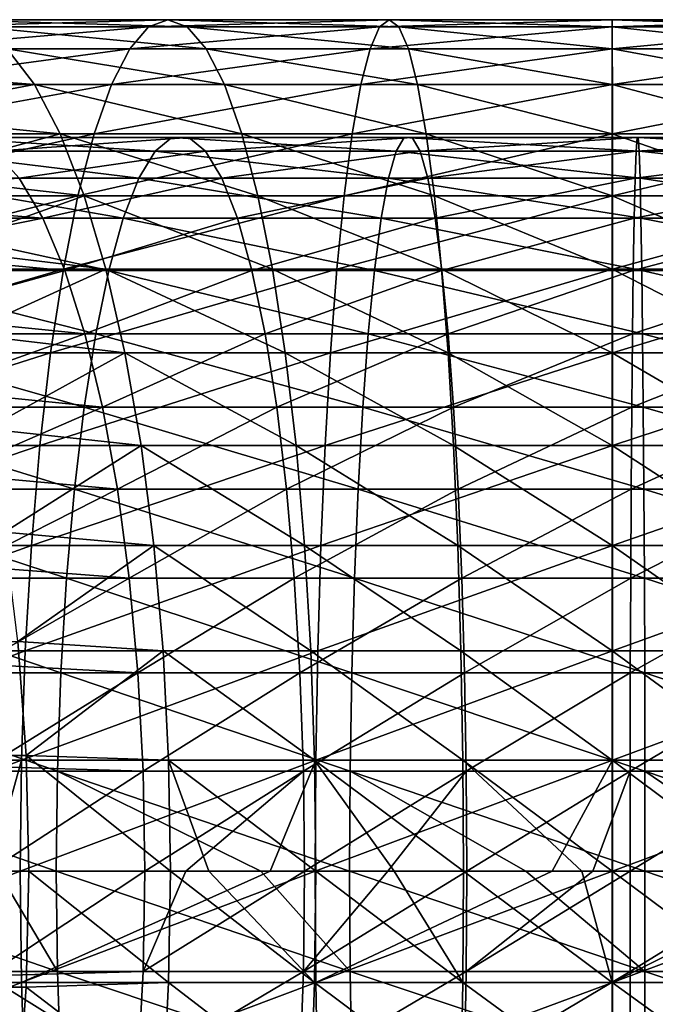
# Model space of a CAD drawing. Header units: metres. Extents: x 26 to 263, y -109 to 109.
# Tile 255 of 256: x 208 to 216, y -2 to 11. Entities that reach past the tile are written whole.
import ezdxf

# ---------------------------------------------------------------- set-up
doc = ezdxf.new("R2010")
doc.units = ezdxf.units.M
doc.layers.add('solid_500750', color=7, linetype='CONTINUOUS')

msp = doc.modelspace()

# ---------------------------------------------------------------- linework, layer by layer
at = {"layer": 'solid_500750'}
for points in [[(209.617706, 11, 124.837997), (206.804169, 11, 124.214394), (206.432571, 10.905893, 125.601257)], [(209.368515, 10.905893, 126.251999), (209.617706, 11, 124.837997), (206.432571, 10.905893, 125.601257)], [(209.866913, 10.905893, 123.424004), (207.175781, 10.905893, 122.827522), (206.804169, 11, 124.214394)], [(209.617706, 11, 124.837997), (209.866913, 10.905893, 123.424004), (206.804169, 11, 124.214394)], [(212.47493, 11, 125.213768), (209.617706, 11, 124.837997), (209.368515, 10.905893, 126.251999)], [(212.350052, 10.905893, 126.644112), (212.47493, 11, 125.213768), (209.368515, 10.905893, 126.251999)], [(212.599808, 10.905893, 123.783417), (209.866913, 10.905893, 123.424004), (209.617706, 11, 124.837997)], [(212.47493, 11, 125.213768), (212.599808, 10.905893, 123.783417), (209.617706, 11, 124.837997)], [(215.354034, 11, 125.338821), (212.47493, 11, 125.213768), (212.350052, 10.905893, 126.644112)], [(215.354431, 10.905893, 126.774612), (215.354034, 11, 125.338821), (212.350052, 10.905893, 126.644112)], [(215.353653, 10.905893, 123.90303), (212.599808, 10.905893, 123.783417), (212.47493, 11, 125.213768)], [(215.354034, 11, 125.338821), (215.353653, 10.905893, 123.90303), (212.47493, 11, 125.213768)], [(218.107422, 10.905893, 123.781937), (215.353653, 10.905893, 123.90303), (215.354034, 11, 125.338821)], [(218.233078, 11, 125.212212), (215.354034, 11, 125.338821), (215.354431, 10.905893, 126.774612)], [(218.233078, 11, 125.212212), (218.107422, 10.905893, 123.781937), (215.354034, 11, 125.338821)], [(218.358719, 10.905893, 126.642494), (218.233078, 11, 125.212212), (215.354431, 10.905893, 126.774612)], [(209.368515, 10.905893, 126.251999), (206.432571, 10.905893, 125.601257), (206.067322, 10.625184, 126.964394)], [(209.123596, 10.625184, 127.6418), (209.368515, 10.905893, 126.251999), (206.067322, 10.625184, 126.964394)], [(210.111832, 10.625184, 122.034195), (207.541031, 10.625184, 121.464394), (207.175781, 10.905893, 122.827522)], [(209.866913, 10.905893, 123.424004), (210.111832, 10.625184, 122.034195), (207.175781, 10.905893, 122.827522)], [(212.350052, 10.905893, 126.644112), (209.368515, 10.905893, 126.251999), (209.123596, 10.625184, 127.6418)], [(212.22731, 10.625184, 128.049988), (212.350052, 10.905893, 126.644112), (209.123596, 10.625184, 127.6418)], [(212.722549, 10.625184, 122.377548), (210.111832, 10.625184, 122.034195), (209.866913, 10.905893, 123.424004)], [(212.599808, 10.905893, 123.783417), (212.722549, 10.625184, 122.377548), (209.866913, 10.905893, 123.424004)], [(215.354431, 10.905893, 126.774612), (212.350052, 10.905893, 126.644112), (212.22731, 10.625184, 128.049988)], [(215.354797, 10.625184, 128.185837), (215.354431, 10.905893, 126.774612), (212.22731, 10.625184, 128.049988)], [(215.353271, 10.625184, 122.491814), (212.722549, 10.625184, 122.377548), (212.599808, 10.905893, 123.783417)], [(215.353653, 10.905893, 123.90303), (215.353271, 10.625184, 122.491814), (212.599808, 10.905893, 123.783417)], [(217.983917, 10.625184, 122.376129), (215.353271, 10.625184, 122.491814), (215.353653, 10.905893, 123.90303)], [(218.107422, 10.905893, 123.781937), (217.983917, 10.625184, 122.376129), (215.353653, 10.905893, 123.90303)], [(218.358719, 10.905893, 126.642494), (215.354431, 10.905893, 126.774612), (215.354797, 10.625184, 128.185837)], [(218.482224, 10.625184, 128.048294), (218.358719, 10.905893, 126.642494), (215.354797, 10.625184, 128.185837)], [(207.541031, 10.625184, 121.464394), (207.893661, 10.162675, 120.148308), (205.318359, 10.36487, 119.887154)], [(209.123596, 10.625184, 127.6418), (206.067322, 10.625184, 126.964394), (205.714676, 10.162675, 128.280472)], [(208.887115, 10.162675, 128.983627), (209.123596, 10.625184, 127.6418), (205.714676, 10.162675, 128.280472)], [(210.348312, 10.162675, 120.692368), (207.893661, 10.162675, 120.148308), (207.541031, 10.625184, 121.464394)], [(210.111832, 10.625184, 122.034195), (210.348312, 10.162675, 120.692368), (207.541031, 10.625184, 121.464394)], [(212.22731, 10.625184, 128.049988), (209.123596, 10.625184, 127.6418), (208.887115, 10.162675, 128.983627)], [(212.10881, 10.162675, 129.407333), (212.22731, 10.625184, 128.049988), (208.887115, 10.162675, 128.983627)], [(212.841064, 10.162675, 121.020203), (210.348312, 10.162675, 120.692368), (210.111832, 10.625184, 122.034195)], [(212.722549, 10.625184, 122.377548), (212.841064, 10.162675, 121.020203), (210.111832, 10.625184, 122.034195)], [(215.354797, 10.625184, 128.185837), (212.22731, 10.625184, 128.049988), (212.10881, 10.162675, 129.407333)], [(215.355179, 10.162675, 129.54834), (215.354797, 10.625184, 128.185837), (212.10881, 10.162675, 129.407333)], [(215.352905, 10.162675, 121.129303), (212.841064, 10.162675, 121.020203), (212.722549, 10.625184, 122.377548)], [(215.353271, 10.625184, 122.491814), (215.352905, 10.162675, 121.129303), (212.722549, 10.625184, 122.377548)], [(217.864685, 10.162675, 121.018845), (215.352905, 10.162675, 121.129303), (215.353271, 10.625184, 122.491814)], [(217.983917, 10.625184, 122.376129), (217.864685, 10.162675, 121.018845), (215.353271, 10.625184, 122.491814)], [(218.482224, 10.625184, 128.048294), (215.354797, 10.625184, 128.185837), (215.355179, 10.162675, 129.54834)], [(218.601471, 10.162675, 129.405579), (218.482224, 10.625184, 128.048294), (215.355179, 10.162675, 129.54834)], [(207.893661, 10.162675, 120.148308), (205.789337, 9.766737, 118.593163), (205.318359, 10.36487, 119.887154)], [(208.887115, 10.162675, 128.983627), (205.714676, 10.162675, 128.280472), (205.380676, 9.526279, 129.526993)], [(208.663147, 9.526279, 130.254532), (208.887115, 10.162675, 128.983627), (205.380676, 9.526279, 129.526993)], [(207.893661, 10.162675, 120.148308), (208.227661, 9.526279, 118.901794), (205.789337, 9.766737, 118.593163)], [(210.572281, 9.526279, 119.421471), (208.227661, 9.526279, 118.901794), (207.893661, 10.162675, 120.148308)], [(210.348312, 10.162675, 120.692368), (210.572281, 9.526279, 119.421471), (207.893661, 10.162675, 120.148308)], [(212.10881, 10.162675, 129.407333), (208.887115, 10.162675, 128.983627), (208.663147, 9.526279, 130.254532)], [(211.996567, 9.526279, 130.692917), (212.10881, 10.162675, 129.407333), (208.663147, 9.526279, 130.254532)], [(212.953293, 9.526279, 119.734612), (210.572281, 9.526279, 119.421471), (210.348312, 10.162675, 120.692368)], [(212.841064, 10.162675, 121.020203), (212.953293, 9.526279, 119.734612), (210.348312, 10.162675, 120.692368)], [(215.355179, 10.162675, 129.54834), (212.10881, 10.162675, 129.407333), (211.996567, 9.526279, 130.692917)], [(215.355515, 9.526279, 130.838821), (215.355179, 10.162675, 129.54834), (211.996567, 9.526279, 130.692917)], [(215.352554, 9.526279, 119.838821), (212.953293, 9.526279, 119.734612), (212.841064, 10.162675, 121.020203)], [(215.352905, 10.162675, 121.129303), (215.352554, 9.526279, 119.838821), (212.841064, 10.162675, 121.020203)], [(217.751755, 9.526279, 119.733315), (215.352554, 9.526279, 119.838821), (215.352905, 10.162675, 121.129303)], [(217.864685, 10.162675, 121.018845), (217.751755, 9.526279, 119.733315), (215.352905, 10.162675, 121.129303)], [(218.601471, 10.162675, 129.405579), (215.355179, 10.162675, 129.54834), (215.355515, 9.526279, 130.838821)], [(218.714401, 9.526279, 130.691116), (218.601471, 10.162675, 129.405579), (215.355515, 9.526279, 130.838821)], [(208.227661, 9.526279, 118.901794), (206.228073, 8.986669, 117.387756), (205.789337, 9.766737, 118.593163)], [(208.663147, 9.526279, 130.254532), (205.380676, 9.526279, 129.526993), (205.07103, 8.726887, 130.682602)], [(208.455505, 8.726887, 131.432755), (208.663147, 9.526279, 130.254532), (205.07103, 8.726887, 130.682602)], [(208.227661, 9.526279, 118.901794), (208.537308, 8.726887, 117.746185), (206.228073, 8.986669, 117.387756)], [(209.452271, 9.301299, 126.771027), (206.387253, 9.301299, 126.103584), (206.716644, 9.477854, 124.862007)], [(209.668961, 9.477854, 125.504906), (206.716644, 9.477854, 124.862007), (207.049133, 9.477854, 123.608757)], [(209.668961, 9.477854, 125.504906), (209.452271, 9.301299, 126.771027), (206.716644, 9.477854, 124.862007)], [(209.88768, 9.477854, 124.226883), (207.049133, 9.477854, 123.608757), (207.378525, 9.301299, 122.36718)], [(209.88768, 9.477854, 124.226883), (209.668961, 9.477854, 125.504906), (207.049133, 9.477854, 123.608757)], [(210.10437, 9.301299, 122.960762), (209.88768, 9.477854, 124.226883), (207.378525, 9.301299, 122.36718)], [(210.779922, 8.726887, 118.243256), (208.537308, 8.726887, 117.746185), (208.227661, 9.526279, 118.901794)], [(210.572281, 9.526279, 119.421471), (210.779922, 8.726887, 118.243256), (208.227661, 9.526279, 118.901794)], [(211.996567, 9.526279, 130.692917), (208.663147, 9.526279, 130.254532), (208.455505, 8.726887, 131.432755)], [(211.892502, 8.726887, 131.884766), (211.996567, 9.526279, 130.692917), (208.455505, 8.726887, 131.432755)], [(212.564804, 9.301299, 127.160835), (209.452271, 9.301299, 126.771027), (209.668961, 9.477854, 125.504906)], [(212.667038, 9.477854, 125.880379), (209.668961, 9.477854, 125.504906), (209.88768, 9.477854, 124.226883)], [(212.667038, 9.477854, 125.880379), (212.564804, 9.301299, 127.160835), (209.668961, 9.477854, 125.504906)], [(212.770248, 9.477854, 124.587891), (209.88768, 9.477854, 124.226883), (210.10437, 9.301299, 122.960762)], [(212.770248, 9.477854, 124.587891), (212.667038, 9.477854, 125.880379), (209.88768, 9.477854, 124.226883)], [(212.872482, 9.301299, 123.307434), (212.770248, 9.477854, 124.587891), (210.10437, 9.301299, 122.960762)], [(213.057358, 8.726887, 118.542763), (210.779922, 8.726887, 118.243256), (210.572281, 9.526279, 119.421471)], [(212.953293, 9.526279, 119.734612), (213.057358, 8.726887, 118.542763), (210.572281, 9.526279, 119.421471)], [(215.355515, 9.526279, 130.838821), (211.996567, 9.526279, 130.692917), (211.892502, 8.726887, 131.884766)], [(215.355835, 8.726887, 132.035202), (215.355515, 9.526279, 130.838821), (211.892502, 8.726887, 131.884766)], [(215.699768, 9.301299, 127.269852), (212.564804, 9.301299, 127.160835), (212.667038, 9.477854, 125.880379)], [(215.686722, 9.477854, 125.98539), (212.667038, 9.477854, 125.880379), (212.770248, 9.477854, 124.587891)], [(215.686722, 9.477854, 125.98539), (215.699768, 9.301299, 127.269852), (212.667038, 9.477854, 125.880379)], [(215.673553, 9.477854, 124.68885), (212.770248, 9.477854, 124.587891), (212.872482, 9.301299, 123.307434)], [(215.673553, 9.477854, 124.68885), (215.686722, 9.477854, 125.98539), (212.770248, 9.477854, 124.587891)], [(215.660522, 9.301299, 123.404388), (215.673553, 9.477854, 124.68885), (212.872482, 9.301299, 123.307434)], [(215.352234, 8.726887, 118.642448), (213.057358, 8.726887, 118.542763), (212.953293, 9.526279, 119.734612)], [(215.352554, 9.526279, 119.838821), (215.352234, 8.726887, 118.642448), (212.953293, 9.526279, 119.734612)], [(217.647049, 8.726887, 118.541527), (215.352234, 8.726887, 118.642448), (215.352554, 9.526279, 119.838821)], [(217.751755, 9.526279, 119.733315), (217.647049, 8.726887, 118.541527), (215.352554, 9.526279, 119.838821)], [(218.714401, 9.526279, 130.691116), (215.355515, 9.526279, 130.838821), (215.355835, 8.726887, 132.035202)], [(218.819092, 8.726887, 131.882904), (218.714401, 9.526279, 130.691116), (215.355835, 8.726887, 132.035202)], [(218.574234, 9.477854, 124.528961), (215.673553, 9.477854, 124.68885), (215.660522, 9.301299, 123.404388)], [(218.446014, 9.301299, 123.250847), (218.574234, 9.477854, 124.528961), (215.660522, 9.301299, 123.404388)], [(218.703644, 9.477854, 125.819099), (215.686722, 9.477854, 125.98539), (215.673553, 9.477854, 124.68885)], [(218.574234, 9.477854, 124.528961), (218.703644, 9.477854, 125.819099), (215.673553, 9.477854, 124.68885)], [(218.831863, 9.301299, 127.097214), (215.699768, 9.301299, 127.269852), (215.686722, 9.477854, 125.98539)], [(218.703644, 9.477854, 125.819099), (218.831863, 9.301299, 127.097214), (215.686722, 9.477854, 125.98539)], [(209.241653, 8.951479, 128.001663), (206.067093, 8.951479, 127.310356), (206.387253, 9.301299, 126.103584)], [(209.452271, 9.301299, 126.771027), (209.241653, 8.951479, 128.001663), (206.387253, 9.301299, 126.103584)], [(210.10437, 9.301299, 122.960762), (207.378525, 9.301299, 122.36718), (207.698685, 8.951479, 121.1604)], [(210.314987, 8.951479, 121.730133), (210.10437, 9.301299, 122.960762), (207.698685, 8.951479, 121.1604)], [(212.465439, 8.951479, 128.405396), (209.241653, 8.951479, 128.001663), (209.452271, 9.301299, 126.771027)], [(212.564804, 9.301299, 127.160835), (212.465439, 8.951479, 128.405396), (209.452271, 9.301299, 126.771027)], [(212.872482, 9.301299, 123.307434), (210.10437, 9.301299, 122.960762), (210.314987, 8.951479, 121.730133)], [(212.971848, 8.951479, 122.062866), (212.872482, 9.301299, 123.307434), (210.314987, 8.951479, 121.730133)], [(215.712433, 8.951479, 128.518311), (212.465439, 8.951479, 128.405396), (212.564804, 9.301299, 127.160835)], [(215.699768, 9.301299, 127.269852), (215.712433, 8.951479, 128.518311), (212.564804, 9.301299, 127.160835)], [(215.660522, 9.301299, 123.404388), (212.872482, 9.301299, 123.307434), (212.971848, 8.951479, 122.062866)], [(215.647842, 8.951479, 122.15593), (215.660522, 9.301299, 123.404388), (212.971848, 8.951479, 122.062866)], [(218.446014, 9.301299, 123.250847), (215.660522, 9.301299, 123.404388), (215.647842, 8.951479, 122.15593)], [(218.321396, 8.951479, 122.00856), (218.446014, 9.301299, 123.250847), (215.647842, 8.951479, 122.15593)], [(218.956482, 8.951479, 128.339493), (215.712433, 8.951479, 128.518311), (215.699768, 9.301299, 127.269852)], [(218.831863, 9.301299, 127.097214), (218.956482, 8.951479, 128.339493), (215.699768, 9.301299, 127.269852)], [(208.003662, 8.43491, 120.010902), (207.698685, 8.951479, 121.1604), (205.408234, 8.641504, 119.640236)], [(209.041031, 8.43491, 129.173874), (205.762131, 8.43491, 128.459854), (206.067093, 8.951479, 127.310356)], [(209.241653, 8.951479, 128.001663), (209.041031, 8.43491, 129.173874), (206.067093, 8.951479, 127.310356)], [(208.537308, 8.726887, 117.746185), (206.626389, 8.039196, 116.293388), (206.228073, 8.986669, 117.387756)], [(210.314987, 8.951479, 121.730133), (207.698685, 8.951479, 121.1604), (208.003662, 8.43491, 120.010902)], [(210.51561, 8.43491, 120.557915), (210.314987, 8.951479, 121.730133), (208.003662, 8.43491, 120.010902)], [(212.370773, 8.43491, 129.590881), (209.041031, 8.43491, 129.173874), (209.241653, 8.951479, 128.001663)], [(212.465439, 8.951479, 128.405396), (212.370773, 8.43491, 129.590881), (209.241653, 8.951479, 128.001663)], [(212.971848, 8.951479, 122.062866), (210.314987, 8.951479, 121.730133), (210.51561, 8.43491, 120.557915)], [(213.066498, 8.43491, 120.87738), (212.971848, 8.951479, 122.062866), (210.51561, 8.43491, 120.557915)], [(215.724503, 8.43491, 129.70752), (212.370773, 8.43491, 129.590881), (212.465439, 8.951479, 128.405396)], [(215.712433, 8.951479, 128.518311), (215.724503, 8.43491, 129.70752), (212.465439, 8.951479, 128.405396)], [(215.647842, 8.951479, 122.15593), (212.971848, 8.951479, 122.062866), (213.066498, 8.43491, 120.87738)], [(215.635773, 8.43491, 120.966728), (215.647842, 8.951479, 122.15593), (213.066498, 8.43491, 120.87738)], [(218.321396, 8.951479, 122.00856), (215.647842, 8.951479, 122.15593), (215.635773, 8.43491, 120.966728)], [(218.202698, 8.43491, 120.825241), (218.321396, 8.951479, 122.00856), (215.635773, 8.43491, 120.966728)], [(219.07518, 8.43491, 129.522827), (215.724503, 8.43491, 129.70752), (215.712433, 8.951479, 128.518311)], [(218.956482, 8.951479, 128.339493), (219.07518, 8.43491, 129.522827), (215.712433, 8.951479, 128.518311)], [(208.455505, 8.726887, 131.432755), (205.07103, 8.726887, 130.682602), (204.791046, 7.778174, 131.727539)], [(208.267746, 7.778174, 132.498123), (208.455505, 8.726887, 131.432755), (204.791046, 7.778174, 131.727539)], [(208.537308, 8.726887, 117.746185), (208.817291, 7.778174, 116.701248), (206.626389, 8.039196, 116.293388)], [(211.892502, 8.726887, 131.884766), (208.455505, 8.726887, 131.432755), (208.267746, 7.778174, 132.498123)], [(211.798416, 7.778174, 132.962463), (211.892502, 8.726887, 131.884766), (208.267746, 7.778174, 132.498123)], [(210.967682, 7.778174, 117.177872), (208.817291, 7.778174, 116.701248), (208.537308, 8.726887, 117.746185)], [(210.779922, 8.726887, 118.243256), (210.967682, 7.778174, 117.177872), (208.537308, 8.726887, 117.746185)], [(213.151443, 7.778174, 117.465065), (210.967682, 7.778174, 117.177872), (210.779922, 8.726887, 118.243256)], [(213.057358, 8.726887, 118.542763), (213.151443, 7.778174, 117.465065), (210.779922, 8.726887, 118.243256)], [(215.355835, 8.726887, 132.035202), (211.892502, 8.726887, 131.884766), (211.798416, 7.778174, 132.962463)], [(215.35614, 7.778174, 133.116989), (215.355835, 8.726887, 132.035202), (211.798416, 7.778174, 132.962463)], [(215.351944, 7.778174, 117.560646), (213.151443, 7.778174, 117.465065), (213.057358, 8.726887, 118.542763)], [(215.352234, 8.726887, 118.642448), (215.351944, 7.778174, 117.560646), (213.057358, 8.726887, 118.542763)], [(217.552383, 7.778174, 117.463882), (215.351944, 7.778174, 117.560646), (215.352234, 8.726887, 118.642448)], [(217.647049, 8.726887, 118.541527), (217.552383, 7.778174, 117.463882), (215.352234, 8.726887, 118.642448)], [(218.819092, 8.726887, 131.882904), (215.355835, 8.726887, 132.035202), (215.35614, 7.778174, 133.116989)], [(218.913773, 7.778174, 132.960541), (218.819092, 8.726887, 131.882904), (215.35614, 7.778174, 133.116989)], [(208.003662, 8.43491, 120.010902), (205.408234, 8.641504, 119.640236), (205.815125, 7.991909, 118.522339)], [(208.854156, 7.761214, 130.265854), (205.478043, 7.761214, 129.530655), (205.762131, 8.43491, 128.459854)], [(209.041031, 8.43491, 129.173874), (208.854156, 7.761214, 130.265854), (205.762131, 8.43491, 128.459854)], [(208.287735, 7.761214, 118.940102), (208.003662, 8.43491, 120.010902), (205.815125, 7.991909, 118.522339)], [(210.51561, 8.43491, 120.557915), (208.003662, 8.43491, 120.010902), (208.287735, 7.761214, 118.940102)], [(210.702484, 7.761214, 119.465942), (210.51561, 8.43491, 120.557915), (208.287735, 7.761214, 118.940102)], [(212.282608, 7.761214, 130.695221), (208.854156, 7.761214, 130.265854), (209.041031, 8.43491, 129.173874)], [(212.370773, 8.43491, 129.590881), (212.282608, 7.761214, 130.695221), (209.041031, 8.43491, 129.173874)], [(213.066498, 8.43491, 120.87738), (210.51561, 8.43491, 120.557915), (210.702484, 7.761214, 119.465942)], [(213.154678, 7.761214, 119.773048), (213.066498, 8.43491, 120.87738), (210.702484, 7.761214, 119.465942)], [(215.735748, 7.761214, 130.815308), (212.282608, 7.761214, 130.695221), (212.370773, 8.43491, 129.590881)], [(215.724503, 8.43491, 129.70752), (215.735748, 7.761214, 130.815308), (212.370773, 8.43491, 129.590881)], [(215.635773, 8.43491, 120.966728), (213.066498, 8.43491, 120.87738), (213.154678, 7.761214, 119.773048)], [(215.624527, 7.761214, 119.85894), (215.635773, 8.43491, 120.966728), (213.154678, 7.761214, 119.773048)], [(218.202698, 8.43491, 120.825241), (215.635773, 8.43491, 120.966728), (215.624527, 7.761214, 119.85894)], [(218.092117, 7.761214, 119.722923), (218.202698, 8.43491, 120.825241), (215.624527, 7.761214, 119.85894)], [(219.18576, 7.761214, 130.625137), (215.735748, 7.761214, 130.815308), (215.724503, 8.43491, 129.70752)], [(219.07518, 8.43491, 129.522827), (219.18576, 7.761214, 130.625137), (215.724503, 8.43491, 129.70752)], [(208.817291, 7.778174, 116.701248), (206.976868, 6.941967, 115.330444), (206.626389, 8.039196, 116.293388)], [(208.287735, 7.761214, 118.940102), (205.815125, 7.991909, 118.522339), (206.186249, 7.179621, 117.502686)], [(208.267746, 7.778174, 132.498123), (204.791046, 7.778174, 131.727539), (204.545502, 6.696376, 132.643921)], [(208.103088, 6.696376, 133.432449), (208.267746, 7.778174, 132.498123), (204.545502, 6.696376, 132.643921)], [(208.684479, 6.942942, 131.257217), (205.220123, 6.942942, 130.502823), (205.478043, 7.761214, 129.530655)], [(208.854156, 7.761214, 130.265854), (208.684479, 6.942942, 131.257217), (205.478043, 7.761214, 129.530655)], [(208.545654, 6.942942, 117.967941), (208.287735, 7.761214, 118.940102), (206.186249, 7.179621, 117.502686)], [(208.817291, 7.778174, 116.701248), (209.062836, 6.696376, 115.784859), (206.976868, 6.941967, 115.330444)], [(211.798416, 7.778174, 132.962463), (208.267746, 7.778174, 132.498123), (208.103088, 6.696376, 133.432449)], [(211.715897, 6.696376, 133.907578), (211.798416, 7.778174, 132.962463), (208.103088, 6.696376, 133.432449)], [(210.702484, 7.761214, 119.465942), (208.287735, 7.761214, 118.940102), (208.545654, 6.942942, 117.967941)], [(210.872162, 6.942942, 118.474571), (210.702484, 7.761214, 119.465942), (208.545654, 6.942942, 117.967941)], [(212.20256, 6.942942, 131.697815), (208.684479, 6.942942, 131.257217), (208.854156, 7.761214, 130.265854)], [(211.132339, 6.696376, 116.243553), (209.062836, 6.696376, 115.784859), (208.817291, 7.778174, 116.701248)], [(210.967682, 7.778174, 117.177872), (211.132339, 6.696376, 116.243553), (208.817291, 7.778174, 116.701248)], [(212.282608, 7.761214, 130.695221), (212.20256, 6.942942, 131.697815), (208.854156, 7.761214, 130.265854)], [(213.154678, 7.761214, 119.773048), (210.702484, 7.761214, 119.465942), (210.872162, 6.942942, 118.474571)], [(213.234726, 6.942942, 118.770447), (213.154678, 7.761214, 119.773048), (210.872162, 6.942942, 118.474571)], [(213.233963, 6.696376, 116.519951), (211.132339, 6.696376, 116.243553), (210.967682, 7.778174, 117.177872)], [(213.151443, 7.778174, 117.465065), (213.233963, 6.696376, 116.519951), (210.967682, 7.778174, 117.177872)], [(215.35614, 7.778174, 133.116989), (211.798416, 7.778174, 132.962463), (211.715897, 6.696376, 133.907578)], [(215.356384, 6.696376, 134.065704), (215.35614, 7.778174, 133.116989), (211.715897, 6.696376, 133.907578)], [(215.745972, 6.942942, 131.821045), (212.20256, 6.942942, 131.697815), (212.282608, 7.761214, 130.695221)], [(215.735748, 7.761214, 130.815308), (215.745972, 6.942942, 131.821045), (212.282608, 7.761214, 130.695221)], [(215.351685, 6.696376, 116.611938), (213.233963, 6.696376, 116.519951), (213.151443, 7.778174, 117.465065)], [(215.351944, 7.778174, 117.560646), (215.351685, 6.696376, 116.611938), (213.151443, 7.778174, 117.465065)], [(215.624527, 7.761214, 119.85894), (213.154678, 7.761214, 119.773048), (213.234726, 6.942942, 118.770447)], [(215.614319, 6.942942, 118.853203), (215.624527, 7.761214, 119.85894), (213.234726, 6.942942, 118.770447)], [(217.46936, 6.696376, 116.518806), (215.351685, 6.696376, 116.611938), (215.351944, 7.778174, 117.560646)], [(217.552383, 7.778174, 117.463882), (217.46936, 6.696376, 116.518806), (215.351944, 7.778174, 117.560646)], [(218.913773, 7.778174, 132.960541), (215.35614, 7.778174, 133.116989), (215.356384, 6.696376, 134.065704)], [(218.996796, 6.696376, 133.905624), (218.913773, 7.778174, 132.960541), (215.356384, 6.696376, 134.065704)], [(218.092117, 7.761214, 119.722923), (215.624527, 7.761214, 119.85894), (215.614319, 6.942942, 118.853203)], [(217.99173, 6.942942, 118.722153), (218.092117, 7.761214, 119.722923), (215.614319, 6.942942, 118.853203)], [(219.286148, 6.942942, 131.6259), (215.745972, 6.942942, 131.821045), (215.735748, 7.761214, 130.815308)], [(219.18576, 7.761214, 130.625137), (219.286148, 6.942942, 131.6259), (215.735748, 7.761214, 130.815308)], [(208.545654, 6.942942, 117.967941), (206.186249, 7.179621, 117.502686), (206.514053, 6.221177, 116.602043)], [(208.535187, 5.995336, 132.129547), (204.993179, 5.995336, 131.358231), (205.220123, 6.942942, 130.502823)], [(208.684479, 6.942942, 131.257217), (208.535187, 5.995336, 132.129547), (205.220123, 6.942942, 130.502823)], [(208.772598, 5.995336, 117.112534), (208.545654, 6.942942, 117.967941), (206.514053, 6.221177, 116.602043)], [(209.062836, 6.696376, 115.784859), (207.272995, 5.715424, 114.516869), (206.976868, 6.941967, 115.330444)], [(212.132111, 5.995336, 132.580017), (208.535187, 5.995336, 132.129547), (208.684479, 6.942942, 131.257217)], [(210.872162, 6.942942, 118.474571), (208.545654, 6.942942, 117.967941), (208.772598, 5.995336, 117.112534)], [(212.20256, 6.942942, 131.697815), (212.132111, 5.995336, 132.580017), (208.684479, 6.942942, 131.257217)], [(211.021454, 5.995336, 117.602249), (210.872162, 6.942942, 118.474571), (208.772598, 5.995336, 117.112534)], [(213.234726, 6.942942, 118.770447), (210.872162, 6.942942, 118.474571), (211.021454, 5.995336, 117.602249)], [(213.305161, 5.995336, 117.888252), (213.234726, 6.942942, 118.770447), (211.021454, 5.995336, 117.602249)], [(215.754944, 5.995336, 132.705994), (212.132111, 5.995336, 132.580017), (212.20256, 6.942942, 131.697815)], [(215.745972, 6.942942, 131.821045), (215.754944, 5.995336, 132.705994), (212.20256, 6.942942, 131.697815)], [(215.614319, 6.942942, 118.853203), (213.234726, 6.942942, 118.770447), (213.305161, 5.995336, 117.888252)], [(215.605331, 5.995336, 117.968246), (215.614319, 6.942942, 118.853203), (213.305161, 5.995336, 117.888252)], [(217.99173, 6.942942, 118.722153), (215.614319, 6.942942, 118.853203), (215.605331, 5.995336, 117.968246)], [(217.903397, 5.995336, 117.841576), (217.99173, 6.942942, 118.722153), (215.605331, 5.995336, 117.968246)], [(219.374481, 5.995336, 132.506485), (215.754944, 5.995336, 132.705994), (215.745972, 6.942942, 131.821045)], [(219.286148, 6.942942, 131.6259), (219.374481, 5.995336, 132.506485), (215.745972, 6.942942, 131.821045)], [(208.103088, 6.696376, 133.432449), (204.545502, 6.696376, 132.643921), (204.338608, 5.5, 133.416077)], [(207.96434, 5.5, 134.219711), (208.103088, 6.696376, 133.432449), (204.338608, 5.5, 133.416077)], [(209.062836, 6.696376, 115.784859), (209.269745, 5.5, 115.012711), (207.272995, 5.715424, 114.516869)], [(211.715897, 6.696376, 133.907578), (208.103088, 6.696376, 133.432449), (207.96434, 5.5, 134.219711)], [(211.646378, 5.5, 134.703949), (211.715897, 6.696376, 133.907578), (207.96434, 5.5, 134.219711)], [(211.271072, 5.5, 115.456299), (209.269745, 5.5, 115.012711), (209.062836, 6.696376, 115.784859)], [(211.132339, 6.696376, 116.243553), (211.271072, 5.5, 115.456299), (209.062836, 6.696376, 115.784859)], [(213.303482, 5.5, 115.723587), (211.271072, 5.5, 115.456299), (211.132339, 6.696376, 116.243553)], [(213.233963, 6.696376, 116.519951), (213.303482, 5.5, 115.723587), (211.132339, 6.696376, 116.243553)], [(215.356384, 6.696376, 134.065704), (211.715897, 6.696376, 133.907578), (211.646378, 5.5, 134.703949)], [(215.356598, 5.5, 134.865097), (215.356384, 6.696376, 134.065704), (211.646378, 5.5, 134.703949)], [(215.351471, 5.5, 115.812546), (213.303482, 5.5, 115.723587), (213.233963, 6.696376, 116.519951)], [(215.351685, 6.696376, 116.611938), (215.351471, 5.5, 115.812546), (213.233963, 6.696376, 116.519951)], [(217.399399, 5.5, 115.722481), (215.351471, 5.5, 115.812546), (215.351685, 6.696376, 116.611938)], [(217.46936, 6.696376, 116.518806), (217.399399, 5.5, 115.722481), (215.351685, 6.696376, 116.611938)], [(218.996796, 6.696376, 133.905624), (215.356384, 6.696376, 134.065704), (215.356598, 5.5, 134.865097)], [(219.066757, 5.5, 134.70195), (218.996796, 6.696376, 133.905624), (215.356598, 5.5, 134.865097)], [(208.772598, 5.995336, 117.112534), (206.514053, 6.221177, 116.602043), (206.79187, 5.136088, 115.838745)], [(208.409058, 4.936048, 132.866562), (204.801437, 4.936048, 132.080948), (204.993179, 5.995336, 131.358231)], [(208.535187, 5.995336, 132.129547), (208.409058, 4.936048, 132.866562), (204.993179, 5.995336, 131.358231)], [(208.96434, 4.936048, 116.389809), (208.772598, 5.995336, 117.112534), (206.79187, 5.136088, 115.838745)], [(212.072601, 4.936048, 133.325363), (208.409058, 4.936048, 132.866562), (208.535187, 5.995336, 132.129547)], [(212.132111, 5.995336, 132.580017), (212.072601, 4.936048, 133.325363), (208.535187, 5.995336, 132.129547)], [(211.021454, 5.995336, 117.602249), (208.772598, 5.995336, 117.112534), (208.96434, 4.936048, 116.389809)], [(211.147583, 4.936048, 116.865234), (211.021454, 5.995336, 117.602249), (208.96434, 4.936048, 116.389809)], [(213.305161, 5.995336, 117.888252), (211.021454, 5.995336, 117.602249), (211.147583, 4.936048, 116.865234)], [(213.364685, 4.936048, 117.142899), (213.305161, 5.995336, 117.888252), (211.147583, 4.936048, 116.865234)], [(215.762543, 4.936048, 133.45369), (212.072601, 4.936048, 133.325363), (212.132111, 5.995336, 132.580017)], [(215.754944, 5.995336, 132.705994), (215.762543, 4.936048, 133.45369), (212.132111, 5.995336, 132.580017)], [(215.605331, 5.995336, 117.968246), (213.305161, 5.995336, 117.888252), (213.364685, 4.936048, 117.142899)], [(215.597748, 4.936048, 117.220558), (215.605331, 5.995336, 117.968246), (213.364685, 4.936048, 117.142899)], [(217.903397, 5.995336, 117.841576), (215.605331, 5.995336, 117.968246), (215.597748, 4.936048, 117.220558)], [(217.828766, 4.936048, 117.09758), (217.903397, 5.995336, 117.841576), (215.597748, 4.936048, 117.220558)], [(219.449112, 4.936048, 133.250488), (215.762543, 4.936048, 133.45369), (215.754944, 5.995336, 132.705994)], [(219.374481, 5.995336, 132.506485), (219.449112, 4.936048, 133.250488), (215.754944, 5.995336, 132.705994)], [(209.269745, 5.5, 115.012711), (207.509232, 4.382412, 113.867813), (207.272995, 5.715424, 114.516869)], [(207.96434, 5.5, 134.219711), (204.338608, 5.5, 133.416077), (204.173904, 4.209518, 134.030792)], [(207.853897, 4.209518, 134.846436), (207.96434, 5.5, 134.219711), (204.173904, 4.209518, 134.030792)], [(209.269745, 5.5, 115.012711), (209.434448, 4.209518, 114.397995), (207.509232, 4.382412, 113.867813)], [(211.646378, 5.5, 134.703949), (207.96434, 5.5, 134.219711), (207.853897, 4.209518, 134.846436)], [(211.591019, 4.209518, 135.337921), (211.646378, 5.5, 134.703949), (207.853897, 4.209518, 134.846436)], [(211.381531, 4.209518, 114.829559), (209.434448, 4.209518, 114.397995), (209.269745, 5.5, 115.012711)], [(211.271072, 5.5, 115.456299), (211.381531, 4.209518, 114.829559), (209.269745, 5.5, 115.012711)], [(213.358841, 4.209518, 115.0896), (211.381531, 4.209518, 114.829559), (211.271072, 5.5, 115.456299)], [(213.303482, 5.5, 115.723587), (213.358841, 4.209518, 115.0896), (211.271072, 5.5, 115.456299)], [(215.356598, 5.5, 134.865097), (211.646378, 5.5, 134.703949), (211.591019, 4.209518, 135.337921)], [(215.356781, 4.209518, 135.501495), (215.356598, 5.5, 134.865097), (211.591019, 4.209518, 135.337921)], [(215.351303, 4.209518, 115.176147), (213.358841, 4.209518, 115.0896), (213.303482, 5.5, 115.723587)], [(215.351471, 5.5, 115.812546), (215.351303, 4.209518, 115.176147), (213.303482, 5.5, 115.723587)], [(217.343704, 4.209518, 115.088531), (215.351303, 4.209518, 115.176147), (215.351471, 5.5, 115.812546)], [(217.399399, 5.5, 115.722481), (217.343704, 4.209518, 115.088531), (215.351471, 5.5, 115.812546)], [(219.066757, 5.5, 134.70195), (215.356598, 5.5, 134.865097), (215.356781, 4.209518, 135.501495)], [(219.122437, 4.209518, 135.335892), (219.066757, 5.5, 134.70195), (215.356781, 4.209518, 135.501495)], [(208.96434, 4.936048, 116.389809), (206.79187, 5.136088, 115.838745), (207.014038, 3.946443, 115.228325)], [(208.308426, 3.78481, 133.454529), (204.648468, 3.78481, 132.657532), (204.801437, 4.936048, 132.080948)], [(208.409058, 4.936048, 132.866562), (208.308426, 3.78481, 133.454529), (204.801437, 4.936048, 132.080948)], [(209.11731, 3.78481, 115.813232), (208.96434, 4.936048, 116.389809), (207.014038, 3.946443, 115.228325)], [(212.025131, 3.78481, 133.919998), (208.308426, 3.78481, 133.454529), (208.409058, 4.936048, 132.866562)], [(212.072601, 4.936048, 133.325363), (212.025131, 3.78481, 133.919998), (208.409058, 4.936048, 132.866562)], [(211.147583, 4.936048, 116.865234), (208.96434, 4.936048, 116.389809), (209.11731, 3.78481, 115.813232)], [(211.248215, 3.78481, 116.27726), (211.147583, 4.936048, 116.865234), (209.11731, 3.78481, 115.813232)], [(213.364685, 4.936048, 117.142899), (211.147583, 4.936048, 116.865234), (211.248215, 3.78481, 116.27726)], [(213.412155, 3.78481, 116.548271), (213.364685, 4.936048, 117.142899), (211.248215, 3.78481, 116.27726)], [(215.7686, 3.78481, 134.050186), (212.025131, 3.78481, 133.919998), (212.072601, 4.936048, 133.325363)], [(215.762543, 4.936048, 133.45369), (215.7686, 3.78481, 134.050186), (212.072601, 4.936048, 133.325363)], [(215.597748, 4.936048, 117.220558), (213.364685, 4.936048, 117.142899), (213.412155, 3.78481, 116.548271)], [(215.59169, 3.78481, 116.624062), (215.597748, 4.936048, 117.220558), (213.412155, 3.78481, 116.548271)], [(217.828766, 4.936048, 117.09758), (215.597748, 4.936048, 117.220558), (215.59169, 3.78481, 116.624062)], [(217.769226, 3.78481, 116.504036), (217.828766, 4.936048, 117.09758), (215.59169, 3.78481, 116.624062)], [(219.508652, 3.78481, 133.844025), (215.7686, 3.78481, 134.050186), (215.762543, 4.936048, 133.45369)], [(219.449112, 4.936048, 133.250488), (219.508652, 3.78481, 133.844025), (215.762543, 4.936048, 133.45369)], [(209.434448, 4.209518, 114.397995), (207.681183, 2.967764, 113.39537), (207.509232, 4.382412, 113.867813)], [(207.853897, 4.209518, 134.846436), (204.173904, 4.209518, 134.030792), (204.054199, 2.847009, 134.477539)], [(207.773621, 2.847009, 135.301926), (207.853897, 4.209518, 134.846436), (204.054199, 2.847009, 134.477539)], [(209.434448, 4.209518, 114.397995), (209.554153, 2.847009, 113.951248), (207.681183, 2.967764, 113.39537)], [(211.591019, 4.209518, 135.337921), (207.853897, 4.209518, 134.846436), (207.773621, 2.847009, 135.301926)], [(211.550797, 2.847009, 135.798691), (211.591019, 4.209518, 135.337921), (207.773621, 2.847009, 135.301926)], [(211.461807, 2.847009, 114.374069), (209.554153, 2.847009, 113.951248), (209.434448, 4.209518, 114.397995)], [(211.381531, 4.209518, 114.829559), (211.461807, 2.847009, 114.374069), (209.434448, 4.209518, 114.397995)], [(213.399063, 2.847009, 114.628845), (211.461807, 2.847009, 114.374069), (211.381531, 4.209518, 114.829559)], [(213.358841, 4.209518, 115.0896), (213.399063, 2.847009, 114.628845), (211.381531, 4.209518, 114.829559)], [(215.356781, 4.209518, 135.501495), (211.591019, 4.209518, 135.337921), (211.550797, 2.847009, 135.798691)], [(215.356903, 2.847009, 135.964005), (215.356781, 4.209518, 135.501495), (211.550797, 2.847009, 135.798691)], [(215.351166, 2.847009, 114.713638), (213.399063, 2.847009, 114.628845), (213.358841, 4.209518, 115.0896)], [(215.351303, 4.209518, 115.176147), (215.351166, 2.847009, 114.713638), (213.358841, 4.209518, 115.0896)], [(217.303238, 2.847009, 114.627792), (215.351166, 2.847009, 114.713638), (215.351303, 4.209518, 115.176147)], [(217.343704, 4.209518, 115.088531), (217.303238, 2.847009, 114.627792), (215.351303, 4.209518, 115.176147)], [(219.122437, 4.209518, 135.335892), (215.356781, 4.209518, 135.501495), (215.356903, 2.847009, 135.964005)], [(219.162918, 2.847009, 135.796631), (219.122437, 4.209518, 135.335892), (215.356903, 2.847009, 135.964005)], [(209.11731, 3.78481, 115.813232), (207.014038, 3.946443, 115.228325), (207.176056, 2.676459, 114.783211)], [(208.235184, 2.563069, 133.882507), (204.537125, 2.563069, 133.077209), (204.648468, 3.78481, 132.657532)], [(208.308426, 3.78481, 133.454529), (208.235184, 2.563069, 133.882507), (204.648468, 3.78481, 132.657532)], [(209.228653, 2.563069, 115.393539), (209.11731, 3.78481, 115.813232), (207.176056, 2.676459, 114.783211)], [(211.99057, 2.563069, 134.352829), (208.235184, 2.563069, 133.882507), (208.308426, 3.78481, 133.454529)], [(212.025131, 3.78481, 133.919998), (211.99057, 2.563069, 134.352829), (208.308426, 3.78481, 133.454529)], [(211.248215, 3.78481, 116.27726), (209.11731, 3.78481, 115.813232), (209.228653, 2.563069, 115.393539)], [(211.321457, 2.563069, 115.849281), (211.248215, 3.78481, 116.27726), (209.228653, 2.563069, 115.393539)], [(213.412155, 3.78481, 116.548271), (211.248215, 3.78481, 116.27726), (211.321457, 2.563069, 115.849281)], [(213.446716, 2.563069, 116.11544), (213.412155, 3.78481, 116.548271), (211.321457, 2.563069, 115.849281)], [(215.77301, 2.563069, 134.48436), (211.99057, 2.563069, 134.352829), (212.025131, 3.78481, 133.919998)], [(215.7686, 3.78481, 134.050186), (215.77301, 2.563069, 134.48436), (212.025131, 3.78481, 133.919998)], [(215.59169, 3.78481, 116.624062), (213.412155, 3.78481, 116.548271), (213.446716, 2.563069, 116.11544)], [(215.58728, 2.563069, 116.18988), (215.59169, 3.78481, 116.624062), (213.446716, 2.563069, 116.11544)], [(217.769226, 3.78481, 116.504036), (215.59169, 3.78481, 116.624062), (215.58728, 2.563069, 116.18988)], [(217.725891, 2.563069, 116.071999), (217.769226, 3.78481, 116.504036), (215.58728, 2.563069, 116.18988)], [(219.551987, 2.563069, 134.276062), (215.77301, 2.563069, 134.48436), (215.7686, 3.78481, 134.050186)], [(219.508652, 3.78481, 133.844025), (219.551987, 2.563069, 134.276062), (215.7686, 3.78481, 134.050186)], [(207.78566, 1.497833, 113.108337), (113.440514, 1.497833, 78.769516), (113.336044, 2.967764, 79.056549)], [(207.681183, 2.967764, 113.39537), (207.78566, 1.497833, 113.108337), (113.336044, 2.967764, 79.056549)], [(209.554153, 2.847009, 113.951248), (207.78566, 1.497833, 113.108337), (207.681183, 2.967764, 113.39537)], [(207.773621, 2.847009, 135.301926), (204.054199, 2.847009, 134.477539), (203.981537, 1.435788, 134.748688)], [(207.724899, 1.435788, 135.578384), (207.773621, 2.847009, 135.301926), (203.981537, 1.435788, 134.748688)], [(211.550797, 2.847009, 135.798691), (207.773621, 2.847009, 135.301926), (207.724899, 1.435788, 135.578384)], [(211.526382, 1.435788, 136.078323), (211.550797, 2.847009, 135.798691), (207.724899, 1.435788, 135.578384)], [(209.554153, 2.847009, 113.951248), (209.626801, 1.435788, 113.680099), (207.78566, 1.497833, 113.108337)], [(211.510529, 1.435788, 114.097618), (209.626801, 1.435788, 113.680099), (209.554153, 2.847009, 113.951248)], [(211.461807, 2.847009, 114.374069), (211.510529, 1.435788, 114.097618), (209.554153, 2.847009, 113.951248)], [(213.423477, 1.435788, 114.349197), (211.510529, 1.435788, 114.097618), (211.461807, 2.847009, 114.374069)], [(213.399063, 2.847009, 114.628845), (213.423477, 1.435788, 114.349197), (211.461807, 2.847009, 114.374069)], [(215.356903, 2.847009, 135.964005), (211.550797, 2.847009, 135.798691), (211.526382, 1.435788, 136.078323)], [(215.356979, 1.435788, 136.24472), (215.356903, 2.847009, 135.964005), (211.526382, 1.435788, 136.078323)], [(215.351089, 1.435788, 114.43293), (213.423477, 1.435788, 114.349197), (213.399063, 2.847009, 114.628845)], [(215.351166, 2.847009, 114.713638), (215.351089, 1.435788, 114.43293), (213.399063, 2.847009, 114.628845)], [(217.278671, 1.435788, 114.34816), (215.351089, 1.435788, 114.43293), (215.351166, 2.847009, 114.713638)], [(217.303238, 2.847009, 114.627792), (217.278671, 1.435788, 114.34816), (215.351166, 2.847009, 114.713638)], [(219.162918, 2.847009, 135.796631), (215.356903, 2.847009, 135.964005), (215.356979, 1.435788, 136.24472)], [(219.187485, 1.435788, 136.076263), (219.162918, 2.847009, 135.796631), (215.356979, 1.435788, 136.24472)], [(209.228653, 2.563069, 115.393539), (207.176056, 2.676459, 114.783211), (207.274597, 1.351991, 114.512466)], [(208.190674, 1.293583, 134.142532), (204.469482, 1.293583, 133.332199), (204.537125, 2.563069, 133.077209)], [(208.235184, 2.563069, 133.882507), (208.190674, 1.293583, 134.142532), (204.537125, 2.563069, 133.077209)], [(209.296295, 1.293583, 115.138565), (209.228653, 2.563069, 115.393539), (207.274597, 1.351991, 114.512466)], [(211.969574, 1.293583, 134.615799), (208.190674, 1.293583, 134.142532), (208.235184, 2.563069, 133.882507)], [(211.99057, 2.563069, 134.352829), (211.969574, 1.293583, 134.615799), (208.235184, 2.563069, 133.882507)], [(211.321457, 2.563069, 115.849281), (209.228653, 2.563069, 115.393539), (209.296295, 1.293583, 115.138565)], [(211.365967, 1.293583, 115.589256), (211.321457, 2.563069, 115.849281), (209.296295, 1.293583, 115.138565)], [(213.446716, 2.563069, 116.11544), (211.321457, 2.563069, 115.849281), (211.365967, 1.293583, 115.589256)], [(213.467712, 1.293583, 115.852478), (213.446716, 2.563069, 116.11544), (211.365967, 1.293583, 115.589256)], [(215.775681, 1.293583, 134.748154), (211.969574, 1.293583, 134.615799), (211.99057, 2.563069, 134.352829)], [(215.77301, 2.563069, 134.48436), (215.775681, 1.293583, 134.748154), (211.99057, 2.563069, 134.352829)], [(215.58728, 2.563069, 116.18988), (213.446716, 2.563069, 116.11544), (213.467712, 1.293583, 115.852478)], [(215.584595, 1.293583, 115.926094), (215.58728, 2.563069, 116.18988), (213.467712, 1.293583, 115.852478)], [(217.725891, 2.563069, 116.071999), (215.58728, 2.563069, 116.18988), (215.584595, 1.293583, 115.926094)], [(217.699554, 1.293583, 115.809509), (217.725891, 2.563069, 116.071999), (215.584595, 1.293583, 115.926094)], [(219.578323, 1.293583, 134.538544), (215.775681, 1.293583, 134.748154), (215.77301, 2.563069, 134.48436)], [(219.551987, 2.563069, 134.276062), (219.578323, 1.293583, 134.538544), (215.77301, 2.563069, 134.48436)], [(207.820694, 0, 113.012062), (113.475555, 0, 78.673241), (113.440514, 1.497833, 78.769516)], [(207.78566, 1.497833, 113.108337), (207.820694, 0, 113.012062), (113.440514, 1.497833, 78.769516)], [(207.724899, 1.435788, 135.578384), (203.957184, 0, 134.839584), (207.326935, 0, 135.602066)], [(207.724899, 1.435788, 135.578384), (203.981537, 1.435788, 134.748688), (203.957184, 0, 134.839584)], [(207.724899, 1.435788, 135.578384), (207.326935, 0, 135.602066), (207.708572, 0, 135.671066)], [(211.526382, 1.435788, 136.078323), (207.708572, 0, 135.671066), (210.937103, 0, 136.117462)], [(211.526382, 1.435788, 136.078323), (207.724899, 1.435788, 135.578384), (207.708572, 0, 135.671066)], [(209.651169, 0, 113.589203), (207.820694, 0, 113.012062), (207.78566, 1.497833, 113.108337)], [(209.626801, 1.435788, 113.680099), (209.651169, 0, 113.589203), (207.78566, 1.497833, 113.108337)], [(209.626801, 1.435788, 113.680099), (210.147186, 0, 113.715942), (209.651169, 0, 113.589203)], [(209.626801, 1.435788, 113.680099), (211.526855, 0, 114.004944), (210.147186, 0, 113.715942)], [(211.510529, 1.435788, 114.097618), (211.526855, 0, 114.004944), (209.626801, 1.435788, 113.680099)], [(211.526382, 1.435788, 136.078323), (210.937103, 0, 136.117462), (211.518188, 0, 136.172073)], [(211.510529, 1.435788, 114.097618), (212.537125, 0, 114.158882), (211.526855, 0, 114.004944)], [(211.510529, 1.435788, 114.097618), (213.431671, 0, 114.255455), (212.537125, 0, 114.158882)], [(213.423477, 1.435788, 114.349197), (213.431671, 0, 114.255455), (211.510529, 1.435788, 114.097618)], [(215.356979, 1.435788, 136.24472), (211.518188, 0, 136.172073), (214.57756, 0, 136.332123)], [(215.356979, 1.435788, 136.24472), (211.526382, 1.435788, 136.078323), (211.518188, 0, 136.172073)], [(213.423477, 1.435788, 114.349197), (214.961349, 0, 114.335472), (213.431671, 0, 114.255455)], [(213.423477, 1.435788, 114.349197), (215.351074, 0, 114.338821), (214.961349, 0, 114.335472)], [(215.351089, 1.435788, 114.43293), (215.351074, 0, 114.338821), (213.423477, 1.435788, 114.349197)], [(215.356979, 1.435788, 136.24472), (214.57756, 0, 136.332123), (215.356995, 0, 136.338821)], [(215.351089, 1.435788, 114.43293), (217.270432, 0, 114.254417), (215.351074, 0, 114.338821)], [(217.278671, 1.435788, 114.34816), (217.270432, 0, 114.254417), (215.351089, 1.435788, 114.43293)], [(219.187485, 1.435788, 136.076263), (215.356979, 1.435788, 136.24472), (215.356995, 0, 136.338821)], [(219.187485, 1.435788, 136.076263), (215.356995, 0, 136.338821), (218.223282, 0, 136.244583)], [(208.175751, 0, 134.229752), (207.421371, 0, 134.093628), (204.469482, 1.293583, 133.332199)], [(208.190674, 1.293583, 134.142532), (208.175751, 0, 134.229752), (204.469482, 1.293583, 133.332199)], [(209.296295, 1.293583, 115.138565), (207.274597, 1.351991, 114.512466), (207.307663, 0, 114.4216)], [(209.318985, 0, 115.05304), (209.296295, 1.293583, 115.138565), (207.307663, 0, 114.4216)], [(210.815796, 0, 134.596786), (208.175751, 0, 134.229752), (208.190674, 1.293583, 134.142532)], [(211.962524, 0, 134.703995), (210.815796, 0, 134.596786), (208.190674, 1.293583, 134.142532)], [(211.969574, 1.293583, 134.615799), (211.962524, 0, 134.703995), (208.190674, 1.293583, 134.142532)], [(211.365967, 1.293583, 115.589256), (209.296295, 1.293583, 115.138565), (209.318985, 0, 115.05304)], [(211.365967, 1.293583, 115.589256), (209.318985, 0, 115.05304), (209.846664, 0, 115.186508)], [(211.38089, 0, 115.502045), (211.365967, 1.293583, 115.589256), (209.846664, 0, 115.186508)], [(213.467712, 1.293583, 115.852478), (211.365967, 1.293583, 115.589256), (211.38089, 0, 115.502045)], [(213.467712, 1.293583, 115.852478), (211.38089, 0, 115.502045), (212.455673, 0, 115.660507)], [(214.239746, 0, 134.824448), (211.962524, 0, 134.703995), (211.969574, 1.293583, 134.615799)], [(215.776581, 0, 134.836639), (214.239746, 0, 134.824448), (211.969574, 1.293583, 134.615799)], [(215.775681, 1.293583, 134.748154), (215.776581, 0, 134.836639), (211.969574, 1.293583, 134.615799)], [(213.474762, 0, 115.764275), (213.467712, 1.293583, 115.852478), (212.455673, 0, 115.660507)], [(215.584595, 1.293583, 115.926094), (213.467712, 1.293583, 115.852478), (213.474762, 0, 115.764275)], [(215.584595, 1.293583, 115.926094), (213.474762, 0, 115.764275), (215.101456, 0, 115.837563)], [(215.583694, 0, 115.837608), (215.584595, 1.293583, 115.926094), (215.101456, 0, 115.837563)], [(217.699554, 1.293583, 115.809509), (215.584595, 1.293583, 115.926094), (215.583694, 0, 115.837608)], [(217.699554, 1.293583, 115.809509), (215.583694, 0, 115.837608), (217.69072, 0, 115.721474)], [(217.670898, 0, 134.775131), (215.776581, 0, 134.836639), (215.775681, 1.293583, 134.748154)], [(219.587158, 0, 134.626587), (217.670898, 0, 134.775131), (215.775681, 1.293583, 134.748154)], [(219.578323, 1.293583, 134.538544), (219.587158, 0, 134.626587), (215.775681, 1.293583, 134.748154)], [(208.190674, -1.293583, 134.142532), (204.446793, 0, 133.417725), (207.421371, 0, 134.093628)], [(208.190674, -1.293583, 134.142532), (204.469482, -1.293583, 133.332199), (204.446793, 0, 133.417725)], [(209.318985, 0, 115.05304), (207.307663, 0, 114.4216), (207.274597, -1.351991, 114.512466)], [(209.296295, -1.293583, 115.138565), (209.318985, 0, 115.05304), (207.274597, -1.351991, 114.512466)], [(208.190674, -1.293583, 134.142532), (207.421371, 0, 134.093628), (208.175751, 0, 134.229752)], [(209.651169, 0, 113.589203), (209.626801, -1.435788, 113.680099), (207.820694, 0, 113.012062)], [(211.969574, -1.293583, 134.615799), (208.175751, 0, 134.229752), (210.815796, 0, 134.596786)], [(211.969574, -1.293583, 134.615799), (208.190674, -1.293583, 134.142532), (208.175751, 0, 134.229752)], [(209.296295, -1.293583, 115.138565), (209.846664, 0, 115.186508), (209.318985, 0, 115.05304)], [(209.296295, -1.293583, 115.138565), (211.38089, 0, 115.502045), (209.846664, 0, 115.186508)], [(211.365967, -1.293583, 115.589256), (211.38089, 0, 115.502045), (209.296295, -1.293583, 115.138565)], [(211.510529, -1.435788, 114.097618), (209.626801, -1.435788, 113.680099), (209.651169, 0, 113.589203)], [(210.147186, 0, 113.715942), (211.510529, -1.435788, 114.097618), (209.651169, 0, 113.589203)], [(210.147186, 0, 113.715942), (211.526855, 0, 114.004944), (211.510529, -1.435788, 114.097618)], [(211.969574, -1.293583, 134.615799), (210.815796, 0, 134.596786), (211.962524, 0, 134.703995)], [(211.365967, -1.293583, 115.589256), (212.455673, 0, 115.660507), (211.38089, 0, 115.502045)], [(211.365967, -1.293583, 115.589256), (213.474762, 0, 115.764275), (212.455673, 0, 115.660507)], [(213.467712, -1.293583, 115.852478), (213.474762, 0, 115.764275), (211.365967, -1.293583, 115.589256)], [(213.423477, -1.435788, 114.349197), (211.510529, -1.435788, 114.097618), (211.526855, 0, 114.004944)], [(212.537125, 0, 114.158882), (213.423477, -1.435788, 114.349197), (211.526855, 0, 114.004944)], [(215.775681, -1.293583, 134.748154), (211.962524, 0, 134.703995), (214.239746, 0, 134.824448)], [(215.775681, -1.293583, 134.748154), (211.969574, -1.293583, 134.615799), (211.962524, 0, 134.703995)], [(212.537125, 0, 114.158882), (213.431671, 0, 114.255455), (213.423477, -1.435788, 114.349197)], [(215.351089, -1.435788, 114.43293), (213.423477, -1.435788, 114.349197), (213.431671, 0, 114.255455)], [(214.961349, 0, 114.335472), (215.351089, -1.435788, 114.43293), (213.431671, 0, 114.255455)], [(213.467712, -1.293583, 115.852478), (215.101456, 0, 115.837563), (213.474762, 0, 115.764275)], [(213.467712, -1.293583, 115.852478), (215.583694, 0, 115.837608), (215.101456, 0, 115.837563)], [(215.584595, -1.293583, 115.926094), (215.583694, 0, 115.837608), (213.467712, -1.293583, 115.852478)], [(215.775681, -1.293583, 134.748154), (214.239746, 0, 134.824448), (215.776581, 0, 134.836639)], [(214.961349, 0, 114.335472), (215.351074, 0, 114.338821), (215.351089, -1.435788, 114.43293)], [(217.278671, -1.435788, 114.34816), (215.351089, -1.435788, 114.43293), (215.351074, 0, 114.338821)], [(217.270432, 0, 114.254417), (217.278671, -1.435788, 114.34816), (215.351074, 0, 114.338821)], [(219.195724, 0, 136.170013), (218.223282, 0, 136.244583), (215.356979, -1.435788, 136.24472)], [(219.187485, -1.435788, 136.076263), (219.195724, 0, 136.170013), (215.356979, -1.435788, 136.24472)], [(215.584595, -1.293583, 115.926094), (217.69072, 0, 115.721474), (215.583694, 0, 115.837608)], [(217.699554, -1.293583, 115.809509), (217.69072, 0, 115.721474), (215.584595, -1.293583, 115.926094)], [(219.578323, -1.293583, 134.538544), (215.775681, -1.293583, 134.748154), (215.776581, 0, 134.836639)], [(219.578323, -1.293583, 134.538544), (215.776581, 0, 134.836639), (217.670898, 0, 134.775131)], [(207.78566, -1.497833, 113.108337), (113.440514, -1.497833, 78.769516), (113.475555, 0, 78.673241)], [(207.820694, 0, 113.012062), (207.78566, -1.497833, 113.108337), (113.475555, 0, 78.673241)], [(207.708572, 0, 135.671066), (207.326935, 0, 135.602066), (203.981537, -1.435788, 134.748688)], [(207.724899, -1.435788, 135.578384), (207.708572, 0, 135.671066), (203.981537, -1.435788, 134.748688)], [(210.937103, 0, 136.117462), (207.708572, 0, 135.671066), (207.724899, -1.435788, 135.578384)], [(211.518188, 0, 136.172073), (210.937103, 0, 136.117462), (207.724899, -1.435788, 135.578384)], [(211.526382, -1.435788, 136.078323), (211.518188, 0, 136.172073), (207.724899, -1.435788, 135.578384)], [(209.626801, -1.435788, 113.680099), (207.78566, -1.497833, 113.108337), (207.820694, 0, 113.012062)], [(214.57756, 0, 136.332123), (211.518188, 0, 136.172073), (211.526382, -1.435788, 136.078323)], [(215.356995, 0, 136.338821), (214.57756, 0, 136.332123), (211.526382, -1.435788, 136.078323)], [(215.356979, -1.435788, 136.24472), (215.356995, 0, 136.338821), (211.526382, -1.435788, 136.078323)], [(218.223282, 0, 136.244583), (215.356995, 0, 136.338821), (215.356979, -1.435788, 136.24472)], [(208.235184, -2.563069, 133.882507), (204.537125, -2.563069, 133.077209), (204.469482, -1.293583, 133.332199)], [(208.190674, -1.293583, 134.142532), (208.235184, -2.563069, 133.882507), (204.469482, -1.293583, 133.332199)], [(209.228653, -2.563069, 115.393539), (207.274597, -1.351991, 114.512466), (207.176056, -2.676459, 114.783211)], [(209.228653, -2.563069, 115.393539), (209.296295, -1.293583, 115.138565), (207.274597, -1.351991, 114.512466)], [(211.99057, -2.563069, 134.352829), (208.235184, -2.563069, 133.882507), (208.190674, -1.293583, 134.142532)], [(211.969574, -1.293583, 134.615799), (211.99057, -2.563069, 134.352829), (208.190674, -1.293583, 134.142532)], [(211.365967, -1.293583, 115.589256), (209.296295, -1.293583, 115.138565), (209.228653, -2.563069, 115.393539)], [(211.321457, -2.563069, 115.849281), (211.365967, -1.293583, 115.589256), (209.228653, -2.563069, 115.393539)], [(213.467712, -1.293583, 115.852478), (211.365967, -1.293583, 115.589256), (211.321457, -2.563069, 115.849281)], [(213.446716, -2.563069, 116.11544), (213.467712, -1.293583, 115.852478), (211.321457, -2.563069, 115.849281)], [(215.77301, -2.563069, 134.48436), (211.99057, -2.563069, 134.352829), (211.969574, -1.293583, 134.615799)], [(215.775681, -1.293583, 134.748154), (215.77301, -2.563069, 134.48436), (211.969574, -1.293583, 134.615799)], [(215.584595, -1.293583, 115.926094), (213.467712, -1.293583, 115.852478), (213.446716, -2.563069, 116.11544)], [(215.58728, -2.563069, 116.18988), (215.584595, -1.293583, 115.926094), (213.446716, -2.563069, 116.11544)], [(217.699554, -1.293583, 115.809509), (215.584595, -1.293583, 115.926094), (215.58728, -2.563069, 116.18988)], [(217.725891, -2.563069, 116.071999), (217.699554, -1.293583, 115.809509), (215.58728, -2.563069, 116.18988)], [(219.551987, -2.563069, 134.276062), (215.77301, -2.563069, 134.48436), (215.775681, -1.293583, 134.748154)], [(219.578323, -1.293583, 134.538544), (219.551987, -2.563069, 134.276062), (215.775681, -1.293583, 134.748154)], [(207.78566, -1.497833, 113.108337), (207.681183, -2.967764, 113.39537), (113.440514, -1.497833, 78.769516)], [(207.724899, -1.435788, 135.578384), (203.981537, -1.435788, 134.748688), (204.054199, -2.847009, 134.477539)], [(207.773621, -2.847009, 135.301926), (207.724899, -1.435788, 135.578384), (204.054199, -2.847009, 134.477539)], [(209.554153, -2.847009, 113.951248), (207.681183, -2.967764, 113.39537), (207.78566, -1.497833, 113.108337)], [(211.526382, -1.435788, 136.078323), (207.724899, -1.435788, 135.578384), (207.773621, -2.847009, 135.301926)], [(211.550797, -2.847009, 135.798691), (211.526382, -1.435788, 136.078323), (207.773621, -2.847009, 135.301926)], [(209.626801, -1.435788, 113.680099), (209.554153, -2.847009, 113.951248), (207.78566, -1.497833, 113.108337)], [(211.461807, -2.847009, 114.374069), (209.554153, -2.847009, 113.951248), (209.626801, -1.435788, 113.680099)], [(211.510529, -1.435788, 114.097618), (211.461807, -2.847009, 114.374069), (209.626801, -1.435788, 113.680099)], [(213.399063, -2.847009, 114.628845), (211.461807, -2.847009, 114.374069), (211.510529, -1.435788, 114.097618)], [(213.423477, -1.435788, 114.349197), (213.399063, -2.847009, 114.628845), (211.510529, -1.435788, 114.097618)], [(215.356979, -1.435788, 136.24472), (211.526382, -1.435788, 136.078323), (211.550797, -2.847009, 135.798691)], [(215.356903, -2.847009, 135.964005), (215.356979, -1.435788, 136.24472), (211.550797, -2.847009, 135.798691)], [(215.351166, -2.847009, 114.713638), (213.399063, -2.847009, 114.628845), (213.423477, -1.435788, 114.349197)], [(215.351089, -1.435788, 114.43293), (215.351166, -2.847009, 114.713638), (213.423477, -1.435788, 114.349197)], [(217.303238, -2.847009, 114.627792), (215.351166, -2.847009, 114.713638), (215.351089, -1.435788, 114.43293)], [(217.278671, -1.435788, 114.34816), (217.303238, -2.847009, 114.627792), (215.351089, -1.435788, 114.43293)], [(219.187485, -1.435788, 136.076263), (215.356979, -1.435788, 136.24472), (215.356903, -2.847009, 135.964005)], [(219.162918, -2.847009, 135.796631), (219.187485, -1.435788, 136.076263), (215.356903, -2.847009, 135.964005)]]:
    msp.add_3dface(points, dxfattribs=at)

doc.saveas('drawing.dxf')
